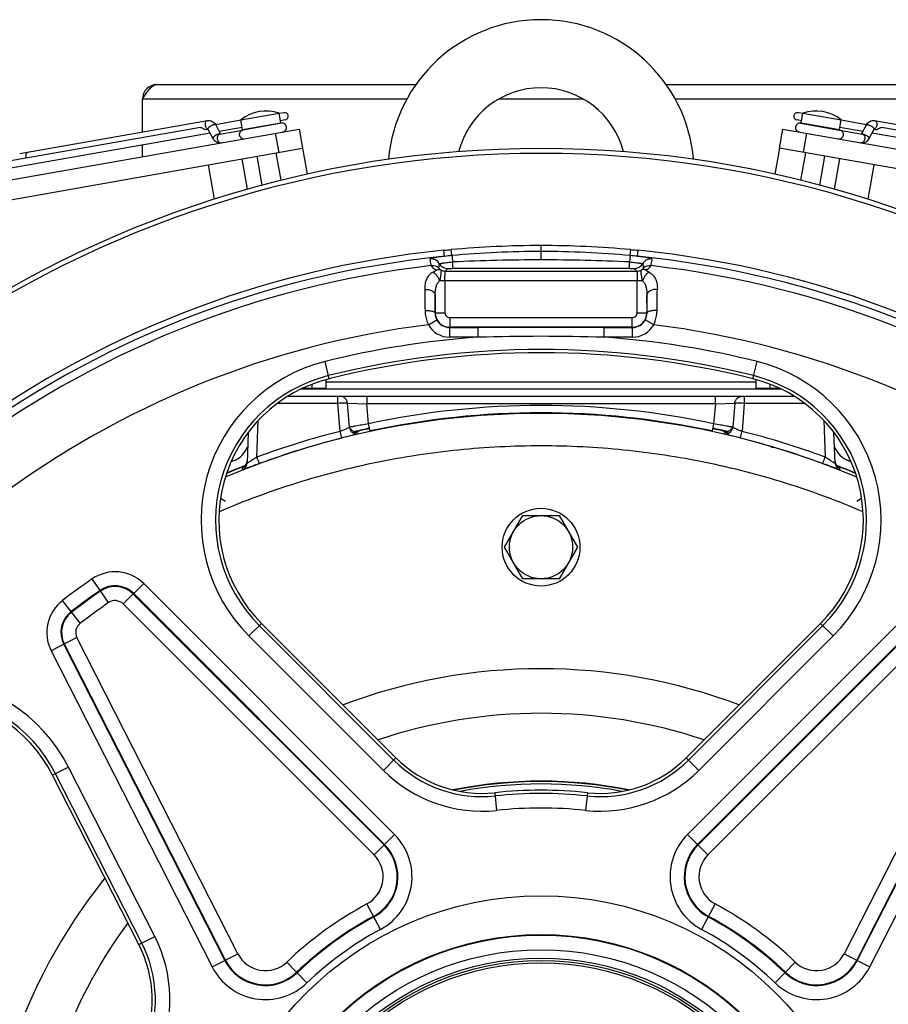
# Model space of a CAD drawing. Extents: x -1680 to 1181, y 8 to 1691.
# Tile 62 of 83: x -68 to 110, y 895 to 1097. Entities that reach past the tile are written whole.
import ezdxf

# ---------------------------------------------------------------- set-up
doc = ezdxf.new("R2010")
doc.units = 0
doc.header["$LTSCALE"] = 65.395
doc.layers.get('0').update_dxf_attribs({"linetype": 'CONTINUOUS'})
doc.layers.add('3_ALL_AXES', color=7, linetype='CONTINUOUS')

msp = doc.modelspace()

# ---------------------------------------------------------------- linework, layer by layer
at = {"color": 6, "linetype": 'CONTINUOUS'}
for p, q in [((-39.97, 1083.92), (13.3, 1083.92)), ((64.77, 1083.92), (118.03, 1083.92)), ((-42.97, 1074.16), (-42.97, 1080.92)), ((-42.97, 1069.08), (-42.97, 1071.47)), ((-21.23, 1012.34), (-21.45, 1006.04)), ((0.33, 1012.27), (0.51, 1012.31)), ((0.51, 1012.31), (0.65, 1012.34)), ((0.65, 1012.34), (0.81, 1012.37)), ((0.81, 1012.37), (0.92, 1012.4)), ((0.92, 1012.4), (1.01, 1012.41)), ((1.01, 1012.41), (1.09, 1012.43)), ((1.09, 1012.43), (1.13, 1012.44)), ((1.13, 1012.44), (1.16, 1012.44)), ((1.22, 1012.45), (1.22, 1012.45)), ((76.86, 1012.45), (76.88, 1012.45)), ((76.88, 1012.45), (76.9, 1012.44)), ((76.96, 1012.43), (77.05, 1012.41)), ((77.05, 1012.41), (77.13, 1012.4)), ((77.13, 1012.4), (77.23, 1012.38)), ((77.23, 1012.38), (77.39, 1012.35)), ((77.39, 1012.35), (77.57, 1012.31)), ((77.57, 1012.31), (77.74, 1012.27)), ((99.51, 1006.04), (99.29, 1012.34)), ((31.53, 988.76), (35.28, 995.26)), ((35.28, 995.26), (42.78, 995.26)), ((42.78, 995.26), (46.54, 988.76)), ((35.28, 982.26), (31.53, 988.76)), ((46.54, 988.76), (42.78, 982.26)), ((42.78, 982.26), (35.28, 982.26))]:
    msp.add_line(p, q, dxfattribs=at)
at = {"color": 9, "linetype": 'CONTINUOUS'}
for p, q in [((11.42, 1080.92), (-42.97, 1080.92)), ((47.77, 1080.92), (30.29, 1080.92)), ((121.03, 1080.92), (66.64, 1080.92)), ((-22.36, 1074.64), (-14.48, 1076.03)), ((92.55, 1076.03), (100.42, 1074.64)), ((-15.63, 1073.9), (-14.94, 1069.96)), ((93, 1069.96), (93.69, 1073.9)), ((19.18, 1048.58), (19.06, 1049.82)), ((20.67, 1048.74), (20.56, 1049.96)), ((39.03, 1047.85), (39.03, 1050.8)), ((57.39, 1048.74), (57.5, 1049.96)), ((58.89, 1048.58), (59.01, 1049.82)), ((20.85, 1047.43), (20.85, 1046.1)), ((57.21, 1046.1), (57.21, 1047.43)), ((19.33, 1045.55), (19.85, 1046.08)), ((19.33, 1045.55), (58.74, 1045.55)), ((57.21, 1046.1), (20.85, 1046.1)), ((58.21, 1046.08), (58.74, 1045.55)), ((59.92, 1043.56), (18.14, 1043.56)), ((19.26, 1043.56), (19.26, 1036.99)), ((58.8, 1036.99), (58.8, 1043.56)), ((17.26, 1036.99), (17.26, 1040.59)), ((60.8, 1040.59), (60.8, 1036.99)), ((17.26, 1036.99), (17.23, 1036.96)), ((17.26, 1036.99), (19.26, 1036.99)), ((58.8, 1036.99), (60.8, 1036.99)), ((60.84, 1036.96), (60.8, 1036.99)), ((15.85, 1034.52), (17.6, 1035.49)), ((20.26, 1035.99), (20.26, 1033.99)), ((20.26, 1035.99), (57.8, 1035.99)), ((57.8, 1033.99), (57.8, 1035.99)), ((62.21, 1034.52), (60.46, 1035.49)), ((20.22, 1033.95), (20.26, 1033.99)), ((20.22, 1033.95), (20.22, 1031.95)), ((20.22, 1033.95), (26.11, 1033.95)), ((57.8, 1033.99), (20.26, 1033.99)), ((26.11, 1031.95), (26.11, 1033.95)), ((51.96, 1033.95), (51.96, 1031.95)), ((51.96, 1033.95), (57.84, 1033.95)), ((57.8, 1033.99), (57.84, 1033.95)), ((57.84, 1031.95), (57.84, 1033.95)), ((26.11, 1031.95), (20.22, 1031.95)), ((57.84, 1031.95), (51.96, 1031.95)), ((-4.52, 1023.41), (-5.4, 1026.95)), ((82.59, 1023.41), (83.47, 1026.95)), ((-5.19, 1022.76), (83.26, 1022.76)), ((-2.77, 1018.34), (-2.77, 1019.76)), ((3.18, 1019.76), (3.18, 1018.26)), ((74.89, 1018.26), (74.89, 1019.76)), ((80.83, 1019.76), (80.83, 1018.34)), ((-2.77, 1018.34), (-15.21, 1018.34)), ((-2.31, 1012.59), (-2.77, 1018.34)), ((-0.39, 1013.42), (-0.8, 1018.39)), ((-0.66, 1016.73), (-0.8, 1018.39)), ((-0.8, 1018.39), (3.18, 1018.26)), ((-0.53, 1015.08), (-0.66, 1016.73)), ((3.54, 1014.13), (3.18, 1018.26)), ((74.89, 1018.26), (3.18, 1018.26)), ((74.89, 1018.26), (74.52, 1014.13)), ((74.89, 1018.26), (78.86, 1018.39)), ((78.86, 1018.39), (78.45, 1013.42)), ((78.73, 1016.73), (78.59, 1015.08)), ((78.86, 1018.39), (78.73, 1016.73)), ((80.83, 1018.34), (80.37, 1012.59)), ((93.28, 1018.34), (80.83, 1018.34)), ((-19.41, 1007.3), (-19.14, 1014.82)), ((-0.39, 1013.42), (-0.53, 1015.08)), ((78.59, 1015.08), (78.45, 1013.42)), ((97.21, 1014.82), (97.47, 1007.3)), ((-26.9, 998.87), (-25.9, 998.2)), ((103.96, 998.2), (104.97, 998.87)), ((-49.92, 977.35), (-53.3, 982.24)), ((-42.71, 981.28), (-46.91, 977.08)), ((8.89, 929.68), (-42.71, 981.28)), ((120.77, 981.28), (69.17, 929.68)), ((-44.86, 979.12), (6.74, 927.52)), ((6.84, 927.63), (-44.76, 979.23)), ((122.82, 979.23), (71.22, 927.63)), ((71.33, 927.52), (122.93, 979.12)), ((-55.77, 973.1), (-59.38, 977.82)), ((-46.91, 977.08), (4.69, 925.47)), ((73.37, 925.47), (124.98, 977.08)), ((-18.48, 973.09), (-21.05, 970.51)), ((-18.94, 972.62), (8.71, 944.97)), ((69.36, 944.97), (97.01, 972.62)), ((99.12, 970.51), (96.54, 973.09)), ((-56.45, 970.15), (-61.74, 967.45)), ((-23.32, 905.13), (-56.45, 970.15)), ((-21.05, 970.51), (6.6, 942.86)), ((71.46, 942.86), (99.12, 970.51)), ((134.51, 970.15), (101.38, 905.13)), ((-59.16, 968.77), (-26.03, 903.74)), ((-25.9, 903.81), (-59.03, 968.83)), ((137.09, 968.83), (103.96, 903.81)), ((104.09, 903.74), (137.22, 968.77)), ((-61.74, 967.45), (-28.61, 902.43)), ((106.68, 902.43), (139.81, 967.45)), ((6.6, 942.86), (9.18, 945.43)), ((68.89, 945.43), (71.46, 942.86)), ((-58.19, 943.53), (-61.44, 941.87)), ((-43.1, 907.33), (-60.85, 942.17)), ((-40.44, 908.68), (-58.19, 943.53)), ((29.5, 938.25), (29.89, 934.63)), ((48.56, 938.25), (48.18, 934.63)), ((4.69, 925.47), (8.89, 929.68)), ((69.17, 929.68), (73.37, 925.47)), ((6.02, 910.14), (3.2, 915.38)), ((74.86, 915.38), (72.04, 910.14)), ((-43.69, 907.03), (-40.44, 908.68)), ((-28.61, 902.43), (-23.32, 905.13)), ((-9.15, 899.12), (-13.26, 903.42)), ((91.32, 903.42), (87.21, 899.12)), ((101.38, 905.13), (106.68, 902.43))]:
    msp.add_line(p, q, dxfattribs=at)
at = {"color": 7, "linetype": 'CONTINUOUS'}
for p, q in [((-14.48, 1076.03), (-14.84, 1078.05)), ((92.55, 1076.03), (92.9, 1078.05)), ((-68.21, 1069.71), (-29.58, 1076.52)), ((-27.9, 1075.6), (-26.89, 1073.74)), ((-22.36, 1074.64), (-22.72, 1076.66)), ((-14.37, 1075.95), (-22.3, 1074.55)), ((92.43, 1075.95), (100.44, 1074.54)), ((100.42, 1074.64), (100.78, 1076.66)), ((104.96, 1073.74), (105.96, 1075.6)), ((107.64, 1076.52), (189.81, 1062.03)), ((-128.88, 1053.93), (-10.71, 1074.77)), ((-29.79, 1074.65), (-29.48, 1074.71)), ((-29.48, 1074.75), (-28.46, 1072.85)), ((-27.09, 1073.71), (-22.32, 1074.55)), ((-10.71, 1074.77), (-10.01, 1070.83)), ((88.07, 1070.83), (88.77, 1074.77)), ((88.77, 1074.77), (206.95, 1053.93)), ((100.51, 1074.53), (105.16, 1073.71)), ((106.52, 1072.85), (107.55, 1074.75)), ((107.54, 1074.71), (107.86, 1074.65)), ((-128.19, 1049.99), (-10.01, 1070.83)), ((-14.43, 1064.22), (-15.43, 1069.88)), ((206.25, 1049.99), (88.07, 1070.83)), ((92.49, 1064.22), (93.49, 1069.88)), ((-29.46, 1067.4), (-28.21, 1060.31)), ((-21.34, 1062.38), (-22.44, 1068.64)), ((-18.31, 1063.21), (-19.37, 1069.18)), ((96.38, 1063.21), (97.43, 1069.18)), ((99.4, 1062.38), (100.51, 1068.64)), ((107.52, 1067.4), (106.27, 1060.31)), ((-9.99, 1021.46), (-5.19, 1021.46)), ((-5.97, 1021.26), (-5.97, 1021.46)), ((83.26, 1021.46), (88.06, 1021.46)), ((84.03, 1021.26), (84.03, 1021.46)), ((91.19, 1019.76), (-13.13, 1019.76)), ((86.53, 1009.26), (86.3, 1009.49)), ((87.08, 1009.26), (86.53, 1009.26)), ((-18.48, 973.09), (9.18, 945.43)), ((68.89, 945.43), (96.54, 973.09)), ((-43.69, 907.03), (-61.44, 941.87))]:
    msp.add_line(p, q, dxfattribs=at)
at = {"color": 3, "linetype": 'CONTINUOUS'}
msp.add_line((88.48, 1021.26), (-10.41, 1021.26), dxfattribs=at)
at = {"color": 2, "linetype": 'CONTINUOUS'}
for p, q in [((3.85, 1012.67), (3.54, 1014.13)), ((74.52, 1014.13), (74.21, 1012.67)), ((-22.4, 1004.7), (-22.38, 1005.12)), ((100.45, 1005.12), (100.46, 1004.7))]:
    msp.add_line(p, q, dxfattribs=at)
at = {"color": 6, "linetype": 'CONTINUOUS'}
for points in [[(1.16, 1012.44), (1.19, 1012.45), (1.2, 1012.45), (1.21, 1012.45), (1.22, 1012.45)], [(1.22, 1012.45), (1.23, 1012.45), (1.22, 1012.45), (1.22, 1012.45), (1.21, 1012.45), (1.2, 1012.45), (1.19, 1012.45), (1.17, 1012.45), (1.17, 1012.45)], [(76.89, 1012.45), (76.88, 1012.45), (76.87, 1012.45), (76.85, 1012.45), (76.85, 1012.45), (76.84, 1012.45), (76.84, 1012.45)], [(76.84, 1012.45), (76.84, 1012.45), (76.84, 1012.45), (76.85, 1012.45), (76.86, 1012.45)], [(76.9, 1012.44), (76.94, 1012.44), (76.96, 1012.43)], [(-21.47, 1006.18), (-21.49, 1006.12), (-21.5, 1006.06), (-21.52, 1006), (-21.55, 1005.94), (-21.57, 1005.89), (-21.6, 1005.83), (-21.62, 1005.78), (-21.65, 1005.73), (-21.68, 1005.69), (-21.72, 1005.64), (-21.75, 1005.6), (-21.78, 1005.56), (-21.82, 1005.52), (-21.85, 1005.48), (-21.89, 1005.44), (-21.92, 1005.41), (-21.96, 1005.38), (-21.99, 1005.35), (-22.03, 1005.32), (-22.06, 1005.3), (-22.08, 1005.28), (-22.11, 1005.27), (-22.13, 1005.25), (-22.15, 1005.24), (-22.17, 1005.23), (-22.18, 1005.22), (-22.2, 1005.21), (-22.2, 1005.21), (-22.21, 1005.21), (-22.21, 1005.21)], [(-21.43, 1006.47), (-21.43, 1006.43), (-21.44, 1006.37), (-21.45, 1006.3), (-21.46, 1006.24), (-21.47, 1006.18)], [(99.54, 1006.14), (99.53, 1006.19), (99.52, 1006.25), (99.51, 1006.32), (99.5, 1006.38), (99.5, 1006.44), (99.5, 1006.47)], [(100.27, 1005.21), (100.27, 1005.21), (100.27, 1005.21), (100.27, 1005.21), (100.26, 1005.21), (100.25, 1005.22), (100.24, 1005.22), (100.23, 1005.23), (100.21, 1005.24), (100.19, 1005.25), (100.17, 1005.27), (100.15, 1005.28), (100.12, 1005.3), (100.09, 1005.33), (100.05, 1005.35), (100.02, 1005.38), (99.98, 1005.41), (99.95, 1005.44), (99.92, 1005.48), (99.88, 1005.51), (99.85, 1005.55), (99.82, 1005.59), (99.78, 1005.63), (99.75, 1005.68), (99.73, 1005.72), (99.7, 1005.77), (99.67, 1005.82), (99.65, 1005.86), (99.62, 1005.92), (99.6, 1005.97), (99.58, 1006.02), (99.56, 1006.08), (99.54, 1006.14)]]:
    msp.add_lwpolyline(points, dxfattribs=at)
at = {"color": 2, "linetype": 'CONTINUOUS'}
msp.add_circle((39.03, 988.76), 8, dxfattribs=at)
at = {"color": 6, "linetype": 'CONTINUOUS'}
msp.add_circle((39.03, 988.76), 6.5, dxfattribs=at)
at = {"color": 9, "linetype": 'CONTINUOUS'}
for radius in [68.3, 60.32, 60.2, 57.2, 55.5]:
    msp.add_circle((39.03, 848.76), radius, dxfattribs=at)
at = {"color": 7, "linetype": 'CONTINUOUS'}
for radius in [55, 54.5]:
    msp.add_circle((39.03, 848.76), radius, dxfattribs=at)
at = {"color": 6, "linetype": 'CONTINUOUS'}
for centre, radius, start, end in [((39.03, 1065.76), 31.5, 5.0207, 174.9793), ((-39.97, 1080.92), 3, 90, 180), ((39.03, 1065.76), 17.5, 14.362, 165.6408), ((39.03, 848.76), 115, 69.2615, 110.7385), ((39.03, 847.79), 92.26, 79.6061, 100.3939), ((39.03, 848.76), 115, 141.2605, 182.7384)]:
    msp.add_arc(centre, radius, start, end, dxfattribs=at)
at = {"color": 7, "linetype": 'CONTINUOUS'}
for centre, radius, start, end in [((-14.68, 1076), 0.2, 339.9999, 10), ((-14.21, 1075.07), 0.9, 280, 100), ((92.27, 1075.07), 0.9, 80, 260), ((92.74, 1076), 0.2, 170, 200.0001), ((-22.15, 1073.67), 0.9, 100, 271.0042), ((-22.16, 1074.68), 0.2, 190, 220.3467), ((100.35, 1073.64), 0.9, 260, 80), ((100.23, 1074.68), 0.2, 319.9999, 350), ((39.03, 848.76), 222, 19.7467, 160.2533), ((39.03, 848.76), 221, 19.8395, 160.1605), ((39.03, 848.76), 202.06, 95.6738, 158.2103), ((39.05, 846.22), 204.58, 90.0049, 95.1849), ((39.01, 846.23), 204.57, 84.8148, 89.995), ((39.03, 848.76), 202.06, 21.7897, 84.3262), ((39.03, 848.76), 180, 75.9976, 104.0024), ((2.74, 994.3), 30, 104.0024, 225), ((75.33, 994.3), 30, 315, 75.9976), ((-88.17, 928.25), 30, 27, 147.9976), ((26.86, 963.11), 25, 225, 276.0779), ((51.21, 963.11), 25, 263.9221, 315), ((39.03, 848.76), 90, 83.9221, 96.0779), ((-65.96, 895.68), 25, 335.9221, 27)]:
    msp.add_arc(centre, radius, start, end, dxfattribs=at)
at = {"color": 9, "linetype": 'CONTINUOUS'}
for centre, radius, start, end in [((-29.41, 1074.79), 0.0825, 198.9181, 208.2407), ((-65.72, 1069.23), 1.25, 189.9707, 201.4989), ((39, 851.03), 198.56, 89.9894, 95.2946), ((39.07, 851.03), 198.55, 84.7053, 90.0107), ((39.03, 848.76), 200.81, 95.6738, 158.0687), ((16.41, 1046.05), 2, 30.5975, 96.5594), ((19.85, 1048.08), 2, 210.5134, 269.9794), ((27.07, 979.24), 69.79, 95.2627, 96.4957), ((38.94, 659.79), 388.06, 89.9862, 92.6713), ((39.05, 656.73), 391.12, 87.3392, 90.0033), ((50.54, 974.86), 74.2, 83.5409, 84.7006), ((58.21, 1048.08), 2, 270.0206, 329.478), ((39.03, 848.76), 200.81, 21.9313, 84.3262), ((61.66, 1046.05), 2, 83.4501, 149.4044), ((39.03, 848.76), 199.19, 96.5099, 157.8808), ((16.68, 1044.67), 2, 47.3946, 96.5607), ((61.39, 1044.67), 2, 83.4485, 132.6086), ((39.03, 848.76), 199.19, 22.1192, 83.4905), ((524.3, 1046.26), 509.21, 180.5025, 180.9913), ((-498.73, 1046.94), 561.71, 359.0316, 359.4747), ((455.5, 1035.07), 438.27, 179.2795, 179.7541), ((-336.49, 1035.42), 397.33, 0.2215, 0.7449), ((20.19, 1036.93), 2.96, 179.5077, 209.0363), ((20.26, 1036.99), 3, 180.0128, 269.9872), ((20.26, 1036.99), 1, 179.9948, 270.0052), ((57.8, 1036.99), 3, 270.0128, 359.9872), ((57.8, 1036.99), 1, 269.9948, 0.0052), ((57.87, 1036.93), 2.96, 330.964, 0.4922), ((20.22, 1036.95), 3, 209.0728, 270.0192), ((57.84, 1036.95), 3, 269.9808, 330.9272), ((39.03, 848.76), 187.2, 97.1123, 156.4165), ((20.22, 1036.95), 5, 209.0776, 270.0032), ((57.84, 1036.95), 5, 269.9968, 330.9224), ((39.03, 848.76), 187.2, 23.5834, 82.8877), ((39.03, 848.76), 183.65, 94.036, 104.0024), ((39.03, 572.53), 459.6, 88.3884, 91.6116), ((39.03, 848.76), 183.65, 75.9976, 85.964), ((39.03, 848.76), 180.66, 75.9976, 104.0024), ((2.74, 994.3), 33.65, 104.0024, 225), ((75.33, 994.3), 33.65, 315, 75.9976), ((2.74, 994.3), 30.66, 104.0024, 225), ((75.33, 994.3), 30.66, 315, 75.9976), ((39.03, 848.76), 169.14, 77.8869, 102.1131), ((39.03, 848.85), 167.43, 67.1715, 112.8285), ((39.37, 849.46), 167.6, 102.2752, 103.3704), ((39.03, 848.76), 168.13, 102.1131, 103.1456), ((39.03, 848.76), 168.13, 76.8539, 77.8869), ((38.7, 849.47), 167.6, 76.6302, 77.7248), ((39.07, 848.72), 169.01, 104.1699, 110.2406), ((39, 848.72), 169.01, 69.7594, 75.8301), ((39.03, 848.76), 168.13, 111.2423, 112.6355), ((39.03, 848.76), 168.17, 111.2062, 112.6202), ((-22.95, 1006.09), 1.5, 291.49, 357.9976), ((-22.93, 1006.52), 1.5, 291.4516, 345.3006), ((-22.94, 1006.52), 1.5, 345.3397, 357.9823), ((101, 1006.52), 1.5, 182.0177, 194.6465), ((101.01, 1006.09), 1.5, 182.0024, 248.5103), ((100.99, 1006.52), 1.5, 194.6687, 229.6188), ((39.03, 848.76), 168.17, 67.3798, 68.7938), ((39.03, 848.76), 168.13, 67.3645, 68.7577), ((100.99, 1006.51), 1.49, 229.592, 236.2548), ((101, 1006.53), 1.51, 236.2527, 244.4096), ((100.99, 1006.51), 1.49, 244.4063, 248.5549), ((-48.58, 975.41), 8.3, 45, 124.6744), ((39.03, 848.76), 162.3, 124.6744, 127.3256), ((-48.58, 975.41), 5.4, 45, 124.6744), ((-48.58, 975.41), 5.26, 45, 124.6744), ((39.03, 848.76), 159.4, 124.6744, 127.3256), ((39.03, 848.76), 159.26, 124.6744, 127.3256), ((-54.34, 971.22), 8.3, 127.3256, 207), ((39.03, 848.76), 156.36, 124.6744, 127.3256), ((-48.58, 975.41), 2.36, 45, 124.6744), ((-54.34, 971.22), 5.4, 127.3256, 207), ((-54.34, 971.22), 5.26, 127.3256, 207), ((-54.34, 971.22), 2.36, 127.3256, 207), ((-88.17, 928.25), 33.65, 27, 147.9976), ((-88.17, 928.25), 30.66, 27, 147.9976), ((39.03, 849.23), 105.37, 71.4414, 108.5586), ((26.86, 963.11), 25.66, 225, 276.0779), ((51.21, 963.11), 25.66, 263.9221, 315), ((26.86, 963.11), 28.65, 225, 276.0779), ((51.21, 963.11), 28.65, 263.9221, 315), ((39.03, 849.76), 90.88, 78.549, 101.451), ((39.03, 849.57), 90.99, 78.6474, 101.3525), ((39.03, 848.76), 89.34, 83.9221, 96.0779), ((39.03, 848.76), 86.35, 83.9221, 96.0779), ((0.19, 920.98), 12.3, 298.2711, 45), ((77.87, 920.98), 12.3, 135, 241.7289), ((0.19, 920.98), 9.4, 298.2711, 45), ((77.87, 920.98), 9.4, 135, 241.7289), ((0.19, 920.98), 9.26, 298.2711, 45), ((77.87, 920.98), 9.26, 135, 241.7289), ((0.19, 920.98), 6.36, 298.2711, 45), ((77.87, 920.98), 6.36, 135, 241.7289), ((39.03, 848.76), 75.64, 118.2711, 133.7289), ((39.03, 848.76), 75.64, 46.2711, 61.7289), ((39.04, 849.22), 105.38, 143.7748, 178.5361), ((39.03, 848.76), 72.74, 118.2711, 133.7289), ((39.03, 848.76), 72.6, 118.2711, 133.7289), ((39.03, 848.76), 72.6, 46.2711, 61.7289), ((39.03, 848.76), 72.74, 46.2711, 61.7289), ((39.03, 848.76), 69.7, 118.2711, 133.7289), ((39.03, 848.76), 69.7, 46.2711, 61.7289), ((-65.96, 895.68), 25.66, 335.9221, 27), ((-65.96, 895.68), 28.65, 335.9221, 27), ((-17.65, 908.01), 9.4, 207, 313.7289), ((-17.65, 908.01), 9.26, 207, 313.7289), ((-17.65, 908.01), 6.36, 207, 313.7289), ((95.71, 908.01), 9.4, 226.2711, 333), ((95.71, 908.01), 9.26, 226.2711, 333), ((95.71, 908.01), 6.36, 226.2711, 333), ((-17.65, 908.01), 12.3, 207, 313.7289), ((95.71, 908.01), 12.3, 226.2711, 333)]:
    msp.add_arc(centre, radius, start, end, dxfattribs=at)
at = {"color": 2, "linetype": 'CONTINUOUS'}
for centre, radius, start, end in [((39.03, 848.76), 167.64, 77.8869, 102.1131), ((1.07, 1013.94), 1.49, 199.8143, 203.5013), ((76.99, 1013.94), 1.5, 337.3558, 340.1834), ((39.07, 848.8), 167.51, 104.17, 110.2407), ((3.93, 997.7), 15, 100.7789, 101.1271), ((3.08, 1002.19), 10.43, 100.4257, 100.7723), ((1.06, 1013.92), 1.48, 274.1452, 283.0386), ((2.45, 1005.61), 6.96, 99.7392, 100.4333), ((77, 1013.93), 1.49, 256.988, 265.8256), ((75.74, 1006.33), 6.22, 79.5264, 80.3028), ((74.99, 1002.2), 10.42, 79.2246, 79.5722), ((74.27, 998.42), 14.26, 78.8593, 79.2283), ((39, 848.8), 167.51, 69.7593, 75.83), ((-17.69, 995.09), 11.08, 113.3647, 113.886)]:
    msp.add_arc(centre, radius, start, end, dxfattribs=at)
at = {"color": 3, "linetype": 'CONTINUOUS'}
for centre, radius, start, end in [((-25.97, 1011.24), 5, 291.8037, 338.0921), ((104.03, 1011.24), 5, 201.9079, 248.1963), ((39.03, 848.76), 170, 111.8037, 112.0316), ((39.03, 848.76), 170, 67.9684, 68.1963)]:
    msp.add_arc(centre, radius, start, end, dxfattribs=at)
at = {"color": 6, "linetype": 'CONTINUOUS'}
for points, knots in [([(-42.97, 1080.92), (-42.72, 1081.3), (-42.26, 1082.03), (-41.64, 1082.88), (-41.12, 1083.41), (-40.74, 1083.69), (-40.36, 1083.87), (-40.09, 1083.92), (-39.97, 1083.92)], [0, 0, 0, 0, 0.312601, 0.592695, 0.71328, 0.819587, 0.913511, 1, 1, 1, 1]), ([(105.27, 996.04), (100.06, 998.28), (89.4, 1002.21), (72.9, 1006.46), (56.05, 1009.02), (39.03, 1009.88), (22.01, 1009.02), (5.17, 1006.46), (-11.33, 1002.21), (-21.99, 998.28), (-27.21, 996.04)], [0, 0, 0, 0, 0.124999, 0.249999, 0.374999, 0.5, 0.625, 0.750001, 0.875001, 1, 1, 1, 1])]:
    msp.add_open_spline(points, degree=3, knots=knots, dxfattribs=at)
at = {"color": 9, "linetype": 'CONTINUOUS'}
for points, knots in [([(-29.58, 1076.52), (-29.66, 1076.5), (-29.83, 1076.42), (-30, 1076.18), (-30.08, 1075.86), (-30.07, 1075.64), (-30.05, 1075.52)], [0, 0, 0, 0, 0.209467, 0.444667, 0.711993, 1, 1, 1, 1]), ([(-30.05, 1075.52), (-30.04, 1075.45), (-29.97, 1075.2), (-29.82, 1074.96), (-29.66, 1074.85)], [0, 0, 0, 0, 0.268887, 1, 1, 1, 1]), ([(-27.9, 1075.6), (-27.91, 1075.63), (-27.98, 1075.67), (-28.11, 1075.67), (-28.29, 1075.64), (-28.5, 1075.57), (-28.72, 1075.47), (-29, 1075.31), (-29.2, 1075.17), (-29.32, 1075.07)], [0, 0, 0, 0, 0.053559, 0.13474, 0.248005, 0.38789, 0.544826, 0.707208, 1, 1, 1, 1]), ([(105.96, 1075.6), (105.98, 1075.63), (106.04, 1075.67), (106.18, 1075.67), (106.35, 1075.64), (106.56, 1075.57), (106.78, 1075.47), (107.07, 1075.31), (107.27, 1075.17), (107.38, 1075.07)], [0, 0, 0, 0, 0.053559, 0.13474, 0.248005, 0.38789, 0.544826, 0.707208, 1, 1, 1, 1]), ([(108.11, 1075.52), (108.08, 1075.35), (107.96, 1075.04), (107.7, 1074.81), (107.56, 1074.76)], [0, 0, 0, 0, 0.541068, 1, 1, 1, 1]), ([(107.64, 1076.52), (107.72, 1076.5), (107.89, 1076.42), (108.06, 1076.18), (108.14, 1075.86), (108.13, 1075.64), (108.11, 1075.52)], [0, 0, 0, 0, 0.209467, 0.444667, 0.711993, 1, 1, 1, 1]), ([(-29.66, 1074.85), (-29.65, 1074.84), (-29.6, 1074.81), (-29.54, 1074.78), (-29.49, 1074.76)], [0, 0, 0, 0, 0.259258, 1, 1, 1, 1]), ([(-29.32, 1075.07), (-29.37, 1075.01), (-29.45, 1074.93), (-29.5, 1074.8), (-29.49, 1074.76)], [0, 0, 0, 0, 0.629019, 1, 1, 1, 1]), ([(-26.93, 1073.75), (-26.97, 1073.76), (-27.06, 1073.77), (-27.27, 1073.74), (-27.59, 1073.63), (-27.96, 1073.43), (-28.19, 1073.26), (-28.29, 1073.17)], [0, 0, 0, 0, 0.071403, 0.169528, 0.430903, 0.730743, 1, 1, 1, 1]), ([(-27.09, 1073.71), (-27.17, 1073.69), (-27.34, 1073.61), (-27.51, 1073.37), (-27.59, 1073.05), (-27.58, 1072.83), (-27.56, 1072.71)], [0, 0, 0, 0, 0.209467, 0.444667, 0.711993, 1, 1, 1, 1]), ([(104.97, 1073.74), (105, 1073.76), (105.09, 1073.77), (105.3, 1073.75), (105.63, 1073.64), (106.01, 1073.44), (106.25, 1073.26), (106.36, 1073.17)], [0, 0, 0, 0, 0.065261, 0.158631, 0.418124, 0.723857, 1, 1, 1, 1]), ([(105.16, 1073.71), (105.24, 1073.69), (105.41, 1073.61), (105.58, 1073.37), (105.66, 1073.05), (105.65, 1072.83), (105.63, 1072.71)], [0, 0, 0, 0, 0.209467, 0.444667, 0.711993, 1, 1, 1, 1]), ([(107.38, 1075.07), (107.41, 1075.04), (107.47, 1074.98), (107.54, 1074.88), (107.57, 1074.79), (107.55, 1074.75)], [0, 0, 0, 0, 0.35503, 0.639281, 1, 1, 1, 1]), ([(-28.29, 1073.17), (-28.32, 1073.14), (-28.38, 1073.08), (-28.45, 1072.98), (-28.48, 1072.89), (-28.46, 1072.85)], [0, 0, 0, 0, 0.35503, 0.639281, 1, 1, 1, 1]), ([(-27.56, 1072.71), (-27.54, 1072.6), (-27.47, 1072.38), (-27.29, 1072.11), (-27.05, 1071.94), (-26.86, 1071.92), (-26.78, 1071.94)], [0, 0, 0, 0, 0.288007, 0.555333, 0.790533, 1, 1, 1, 1]), ([(105.63, 1072.71), (105.61, 1072.6), (105.54, 1072.38), (105.35, 1072.11), (105.11, 1071.94), (104.93, 1071.92), (104.84, 1071.94)], [0, 0, 0, 0, 0.288007, 0.555333, 0.790533, 1, 1, 1, 1]), ([(106.36, 1073.17), (106.39, 1073.14), (106.44, 1073.08), (106.51, 1072.98), (106.54, 1072.89), (106.52, 1072.85)], [0, 0, 0, 0, 0.35503, 0.639281, 1, 1, 1, 1]), ([(-66.48, 1070.01), (-66.57, 1070), (-66.74, 1069.91), (-66.9, 1069.67), (-66.98, 1069.36), (-66.97, 1069.13), (-66.95, 1069.01)], [0, 0, 0, 0, 0.209467, 0.444667, 0.711993, 1, 1, 1, 1]), ([(19.18, 1048.58), (18.97, 1048.56), (18.56, 1048.51), (17.98, 1048.43), (17.46, 1048.35), (17.03, 1048.27), (16.68, 1048.2), (16.44, 1048.15), (16.3, 1048.11), (16.24, 1048.08), (16.2, 1048.06), (16.18, 1048.04), (16.18, 1048.03)], [0, 0, 0, 0, 0.209336, 0.401815, 0.573092, 0.719238, 0.836964, 0.923625, 0.954748, 0.977606, 0.992336, 1, 1, 1, 1]), ([(16.18, 1048.03), (16.19, 1047.92), (16.23, 1047.45), (16.33, 1046.99), (16.45, 1046.66)], [0, 0, 0, 0, 0.248838, 1, 1, 1, 1]), ([(18.03, 1046.14), (18.03, 1046.22), (18.04, 1046.53), (18.08, 1046.84), (18.13, 1047.06)], [0, 0, 0, 0, 0.245847, 1, 1, 1, 1]), ([(18.13, 1047.06), (18.13, 1047.07), (18.15, 1047.08), (18.19, 1047.1), (18.26, 1047.12), (18.35, 1047.13), (18.46, 1047.16), (18.66, 1047.19), (18.95, 1047.23), (19.36, 1047.28), (19.82, 1047.33), (20.33, 1047.38), (20.67, 1047.41), (20.85, 1047.43)], [0, 0, 0, 0, 0.006972, 0.022413, 0.046868, 0.080285, 0.122462, 0.172953, 0.296811, 0.447413, 0.619096, 0.805664, 1, 1, 1, 1]), ([(20.67, 1048.74), (20.68, 1048.73), (20.69, 1048.68), (20.71, 1048.6), (20.72, 1048.48), (20.76, 1048.25), (20.8, 1047.89), (20.84, 1047.59), (20.85, 1047.43)], [0, 0, 0, 0, 0.032899, 0.09569, 0.18922, 0.311551, 0.627668, 1, 1, 1, 1]), ([(57.39, 1048.74), (57.38, 1048.72), (57.37, 1048.68), (57.36, 1048.6), (57.34, 1048.47), (57.3, 1048.24), (57.26, 1047.89), (57.23, 1047.59), (57.21, 1047.43)], [0, 0, 0, 0, 0.033949, 0.098618, 0.194266, 0.318276, 0.634153, 1, 1, 1, 1]), ([(57.21, 1047.43), (57.39, 1047.41), (57.74, 1047.38), (58.24, 1047.33), (58.71, 1047.28), (59.11, 1047.23), (59.41, 1047.19), (59.6, 1047.16), (59.72, 1047.13), (59.81, 1047.12), (59.87, 1047.1), (59.91, 1047.08), (59.93, 1047.07), (59.93, 1047.06)], [0, 0, 0, 0, 0.194336, 0.380895, 0.552576, 0.70318, 0.82704, 0.877531, 0.91971, 0.953128, 0.977585, 0.993028, 1, 1, 1, 1]), ([(61.88, 1048.03), (61.88, 1048.04), (61.87, 1048.06), (61.8, 1048.09), (61.64, 1048.14), (61.39, 1048.2), (61.04, 1048.27), (60.6, 1048.35), (60.08, 1048.43), (59.5, 1048.51), (59.1, 1048.56), (58.89, 1048.58)], [0, 0, 0, 0, 0.0076, 0.022204, 0.076169, 0.162854, 0.280607, 0.426788, 0.598099, 0.790623, 1, 1, 1, 1]), ([(59.93, 1047.06), (59.95, 1046.99), (60.01, 1046.68), (60.04, 1046.38), (60.03, 1046.15)], [0, 0, 0, 0, 0.254839, 1, 1, 1, 1]), ([(61.61, 1046.66), (61.65, 1046.77), (61.79, 1047.22), (61.87, 1047.69), (61.88, 1048.03)], [0, 0, 0, 0, 0.253308, 1, 1, 1, 1]), ([(16.82, 1045.31), (16.51, 1045.14), (15.95, 1044.73), (15.39, 1043.85), (15.14, 1042.85), (15.11, 1042.16), (15.11, 1041.79)], [0, 0, 0, 0, 0.259106, 0.495732, 0.737806, 1, 1, 1, 1]), ([(16.45, 1046.66), (16.45, 1046.65), (16.47, 1046.61), (16.52, 1046.55), (16.58, 1046.47), (16.72, 1046.31), (16.98, 1046.06), (17.22, 1045.88), (17.37, 1045.78)], [0, 0, 0, 0, 0.034224, 0.092346, 0.1751, 0.283376, 0.581097, 1, 1, 1, 1]), ([(17.37, 1045.78), (17.4, 1045.77), (17.43, 1045.75), (17.43, 1045.7), (17.42, 1045.66), (17.39, 1045.63), (17.33, 1045.59), (17.25, 1045.54), (17.15, 1045.48), (17, 1045.41), (16.89, 1045.35), (16.82, 1045.31)], [0, 0, 0, 0, 0.088569, 0.125903, 0.168401, 0.220326, 0.280081, 0.413597, 0.556514, 0.703361, 1, 1, 1, 1]), ([(16.82, 1045.31), (16.97, 1045.24), (17.26, 1045.03), (17.75, 1044.46), (18.02, 1043.93), (18.14, 1043.56)], [0, 0, 0, 0, 0.217749, 0.476542, 1, 1, 1, 1]), ([(17.37, 1045.78), (17.55, 1045.85), (17.92, 1045.91), (18.29, 1045.83), (18.45, 1045.76)], [0, 0, 0, 0, 0.503463, 1, 1, 1, 1]), ([(18.45, 1045.76), (18.38, 1045.8), (18.26, 1045.88), (18.13, 1046), (18.06, 1046.08), (18.03, 1046.13), (18.03, 1046.15)], [0, 0, 0, 0, 0.442142, 0.732179, 0.91124, 1, 1, 1, 1]), ([(18.45, 1045.76), (18.46, 1045.75), (18.46, 1045.73), (18.47, 1045.69), (18.47, 1045.63), (18.46, 1045.51), (18.45, 1045.32), (18.43, 1045.05), (18.39, 1044.72), (18.33, 1044.35), (18.26, 1043.96), (18.18, 1043.69), (18.14, 1043.56)], [0, 0, 0, 0, 0.009891, 0.028009, 0.054769, 0.090022, 0.185038, 0.309894, 0.459682, 0.628732, 0.810789, 1, 1, 1, 1]), ([(18.45, 1045.76), (18.52, 1045.72), (18.8, 1045.61), (19.1, 1045.55), (19.33, 1045.55)], [0, 0, 0, 0, 0.251449, 1, 1, 1, 1]), ([(19.26, 1043.56), (19.26, 1043.68), (19.26, 1043.94), (19.26, 1044.3), (19.27, 1044.64), (19.28, 1044.94), (19.29, 1045.16), (19.29, 1045.3), (19.3, 1045.39), (19.31, 1045.45), (19.31, 1045.51), (19.32, 1045.54), (19.32, 1045.55), (19.33, 1045.55)], [0, 0, 0, 0, 0.192585, 0.378018, 0.549188, 0.699794, 0.824068, 0.874919, 0.917562, 0.951545, 0.976648, 0.992748, 1, 1, 1, 1]), ([(19.85, 1046.08), (19.85, 1046.08), (19.86, 1046.08), (19.88, 1046.08), (19.9, 1046.09), (19.95, 1046.09), (20.04, 1046.09), (20.16, 1046.09), (20.31, 1046.09), (20.54, 1046.1), (20.73, 1046.1), (20.85, 1046.1)], [0, 0, 0, 0, 0.006609, 0.022433, 0.047432, 0.081378, 0.174808, 0.299236, 0.449996, 0.621425, 1, 1, 1, 1]), ([(57.21, 1046.1), (57.34, 1046.1), (57.52, 1046.1), (57.75, 1046.09), (57.9, 1046.09), (58.03, 1046.09), (58.11, 1046.09), (58.16, 1046.09), (58.19, 1046.08), (58.2, 1046.08), (58.21, 1046.08), (58.21, 1046.08)], [0, 0, 0, 0, 0.378571, 0.549997, 0.700755, 0.825183, 0.918615, 0.952562, 0.977564, 0.993391, 1, 1, 1, 1]), ([(58.74, 1045.55), (58.81, 1045.55), (59.11, 1045.57), (59.41, 1045.66), (59.61, 1045.76)], [0, 0, 0, 0, 0.24851, 1, 1, 1, 1]), ([(58.74, 1045.55), (58.74, 1045.55), (58.74, 1045.54), (58.75, 1045.51), (58.76, 1045.45), (58.76, 1045.39), (58.77, 1045.3), (58.78, 1045.16), (58.79, 1044.94), (58.79, 1044.64), (58.8, 1044.3), (58.8, 1043.94), (58.8, 1043.68), (58.8, 1043.56)], [0, 0, 0, 0, 0.007254, 0.023354, 0.048457, 0.08244, 0.125083, 0.175934, 0.300206, 0.450809, 0.621979, 0.807414, 1, 1, 1, 1]), ([(59.92, 1043.56), (59.88, 1043.69), (59.81, 1043.96), (59.73, 1044.35), (59.68, 1044.72), (59.64, 1045.05), (59.61, 1045.32), (59.6, 1045.51), (59.6, 1045.63), (59.6, 1045.69), (59.6, 1045.73), (59.61, 1045.75), (59.61, 1045.76)], [0, 0, 0, 0, 0.189237, 0.371271, 0.540362, 0.690141, 0.815005, 0.909992, 0.945266, 0.972006, 0.99016, 1, 1, 1, 1]), ([(60.03, 1046.15), (60.03, 1046.13), (60, 1046.08), (59.93, 1045.99), (59.8, 1045.88), (59.68, 1045.8), (59.61, 1045.76)], [0, 0, 0, 0, 0.092221, 0.27865, 0.573279, 1, 1, 1, 1]), ([(60.69, 1045.78), (60.51, 1045.85), (60.14, 1045.91), (59.77, 1045.83), (59.61, 1045.76)], [0, 0, 0, 0, 0.519271, 1, 1, 1, 1]), ([(61.24, 1045.31), (61.1, 1045.24), (60.82, 1045.04), (60.32, 1044.48), (60.05, 1043.94), (59.92, 1043.56)], [0, 0, 0, 0, 0.206481, 0.459419, 1, 1, 1, 1]), ([(61.24, 1045.31), (61.17, 1045.35), (61.06, 1045.41), (60.91, 1045.48), (60.81, 1045.54), (60.73, 1045.59), (60.68, 1045.63), (60.65, 1045.66), (60.63, 1045.7), (60.64, 1045.75), (60.67, 1045.77), (60.69, 1045.78)], [0, 0, 0, 0, 0.296638, 0.443481, 0.586398, 0.719912, 0.779671, 0.831587, 0.874089, 0.911423, 1, 1, 1, 1]), ([(60.69, 1045.78), (60.84, 1045.88), (61.09, 1046.06), (61.34, 1046.31), (61.48, 1046.47), (61.55, 1046.55), (61.59, 1046.61), (61.61, 1046.65), (61.61, 1046.66)], [0, 0, 0, 0, 0.4189, 0.71663, 0.824888, 0.90766, 0.965767, 1, 1, 1, 1]), ([(61.24, 1045.31), (61.56, 1045.14), (62.12, 1044.73), (62.67, 1043.85), (62.93, 1042.85), (62.96, 1042.16), (62.95, 1041.79)], [0, 0, 0, 0, 0.259109, 0.495743, 0.737814, 1, 1, 1, 1]), ([(17.26, 1040.59), (17.26, 1040.88), (17.28, 1041.46), (17.41, 1042.28), (17.67, 1043), (17.97, 1043.39), (18.14, 1043.56)], [0, 0, 0, 0, 0.282808, 0.542094, 0.778487, 1, 1, 1, 1]), ([(59.92, 1043.56), (60.09, 1043.39), (60.39, 1043), (60.65, 1042.28), (60.78, 1041.46), (60.8, 1040.88), (60.8, 1040.59)], [0, 0, 0, 0, 0.221496, 0.4579, 0.717203, 1, 1, 1, 1]), ([(15.11, 1041.79), (15.37, 1041.8), (15.89, 1041.76), (16.5, 1041.56), (16.89, 1041.29), (17.1, 1041.07), (17.23, 1040.83), (17.26, 1040.66), (17.26, 1040.59)], [0, 0, 0, 0, 0.287023, 0.575366, 0.703728, 0.816616, 0.913988, 1, 1, 1, 1]), ([(62.95, 1041.79), (62.7, 1041.8), (62.18, 1041.76), (61.57, 1041.56), (61.17, 1041.29), (60.96, 1041.07), (60.84, 1040.83), (60.81, 1040.66), (60.8, 1040.59)], [0, 0, 0, 0, 0.287022, 0.575366, 0.703728, 0.816616, 0.913988, 1, 1, 1, 1]), ([(15.17, 1037.45), (15.42, 1037.45), (15.79, 1037.44), (16.27, 1037.38), (16.59, 1037.32), (16.86, 1037.24), (17.08, 1037.15), (17.22, 1037.04), (17.23, 1036.96)], [0, 0, 0, 0, 0.341323, 0.51013, 0.663588, 0.791837, 0.890101, 1, 1, 1, 1]), ([(15.17, 1037.45), (15.17, 1037.2), (15.24, 1036.2), (15.52, 1035.2), (15.85, 1034.52)], [0, 0, 0, 0, 0.247247, 1, 1, 1, 1]), ([(62.9, 1037.45), (62.65, 1037.45), (62.28, 1037.44), (61.79, 1037.38), (61.47, 1037.32), (61.2, 1037.24), (60.98, 1037.15), (60.84, 1037.04), (60.84, 1036.96)], [0, 0, 0, 0, 0.341322, 0.51013, 0.663588, 0.791837, 0.890101, 1, 1, 1, 1]), ([(62.21, 1034.52), (62.32, 1034.75), (62.71, 1035.68), (62.88, 1036.7), (62.9, 1037.45)], [0, 0, 0, 0, 0.253184, 1, 1, 1, 1]), ([(51.96, 1033.95), (49.8, 1033.95), (41.19, 1033.95), (32.57, 1033.95), (26.11, 1033.95)], [0, 0, 0, 0, 0.250054, 1, 1, 1, 1]), ([(-0.8, 1018.39), (-0.82, 1018.56), (-0.91, 1018.92), (-1.24, 1019.39), (-1.73, 1019.69), (-2.1, 1019.76), (-2.28, 1019.76)], [0, 0, 0, 0, 0.239381, 0.497538, 0.75694, 1, 1, 1, 1]), ([(78.86, 1018.39), (78.88, 1018.57), (78.98, 1018.93), (79.32, 1019.39), (79.8, 1019.69), (80.17, 1019.76), (80.34, 1019.76)], [0, 0, 0, 0, 0.24377, 0.503597, 0.761314, 1, 1, 1, 1]), ([(-0.8, 1018.39), (-0.83, 1018.39), (-0.91, 1018.4), (-1.05, 1018.4), (-1.24, 1018.4), (-1.59, 1018.39), (-2.11, 1018.37), (-2.54, 1018.35), (-2.77, 1018.34)], [0, 0, 0, 0, 0.043655, 0.116868, 0.217515, 0.342516, 0.649484, 1, 1, 1, 1]), ([(80.83, 1018.34), (80.6, 1018.35), (80.17, 1018.37), (79.66, 1018.39), (79.31, 1018.4), (79.11, 1018.4), (78.97, 1018.4), (78.89, 1018.39), (78.86, 1018.39)], [0, 0, 0, 0, 0.350516, 0.657485, 0.782486, 0.883133, 0.956346, 1, 1, 1, 1]), ([(-0.39, 1013.42), (-0.41, 1013.4), (-0.48, 1013.36), (-0.61, 1013.29), (-0.8, 1013.2), (-1.03, 1013.1), (-1.31, 1012.98), (-1.74, 1012.81), (-2.08, 1012.68), (-2.31, 1012.59)], [0, 0, 0, 0, 0.040976, 0.112311, 0.212129, 0.337081, 0.483251, 0.645928, 1, 1, 1, 1]), ([(80.37, 1012.59), (80.14, 1012.68), (79.8, 1012.81), (79.38, 1012.98), (79.1, 1013.1), (78.86, 1013.2), (78.67, 1013.29), (78.54, 1013.36), (78.47, 1013.4), (78.45, 1013.42)], [0, 0, 0, 0, 0.354065, 0.516742, 0.662913, 0.787865, 0.887686, 0.959023, 1, 1, 1, 1]), ([(-1.94, 1011.22), (-1.94, 1011.22), (-1.95, 1011.23), (-1.95, 1011.25), (-1.96, 1011.28), (-1.98, 1011.33), (-1.99, 1011.39), (-2.02, 1011.49), (-2.06, 1011.65), (-2.12, 1011.87), (-2.18, 1012.1), (-2.24, 1012.35), (-2.29, 1012.51), (-2.31, 1012.59)], [0, 0, 0, 0, 0.006124, 0.021155, 0.045508, 0.079555, 0.123475, 0.176702, 0.308066, 0.466701, 0.641983, 0.822826, 1, 1, 1, 1]), ([(80, 1011.22), (80.01, 1011.22), (80.01, 1011.23), (80.02, 1011.25), (80.03, 1011.28), (80.04, 1011.32), (80.05, 1011.38), (80.08, 1011.48), (80.12, 1011.64), (80.18, 1011.85), (80.24, 1012.09), (80.31, 1012.34), (80.35, 1012.51), (80.37, 1012.59)], [0, 0, 0, 0, 0.005722, 0.019766, 0.042667, 0.074921, 0.116847, 0.16807, 0.296227, 0.453877, 0.630909, 0.816304, 1, 1, 1, 1]), ([(-19.41, 1007.3), (-19.53, 1007.21), (-19.78, 1007.05), (-20.15, 1006.81), (-20.49, 1006.59), (-20.8, 1006.39), (-21.03, 1006.25), (-21.18, 1006.16), (-21.27, 1006.11), (-21.35, 1006.07), (-21.39, 1006.05), (-21.45, 1006.03), (-21.45, 1006.04)], [0, 0, 0, 0, 0.189341, 0.373278, 0.545726, 0.699862, 0.828652, 0.881308, 0.924947, 0.958799, 0.982538, 1, 1, 1, 1]), ([(-18.89, 1005.97), (-18.89, 1005.97), (-18.89, 1005.98), (-18.9, 1006), (-18.92, 1006.03), (-18.93, 1006.07), (-18.96, 1006.13), (-19, 1006.22), (-19.06, 1006.37), (-19.14, 1006.58), (-19.22, 1006.81), (-19.31, 1007.05), (-19.38, 1007.22), (-19.41, 1007.3)], [0, 0, 0, 0, 0.005841, 0.01994, 0.042881, 0.075171, 0.117131, 0.168387, 0.296595, 0.454258, 0.631243, 0.816512, 1, 1, 1, 1]), ([(96.95, 1005.97), (96.95, 1005.97), (96.96, 1005.98), (96.97, 1006), (96.98, 1006.03), (97, 1006.07), (97.02, 1006.13), (97.06, 1006.22), (97.12, 1006.37), (97.2, 1006.58), (97.29, 1006.81), (97.38, 1007.05), (97.44, 1007.22), (97.47, 1007.3)], [0, 0, 0, 0, 0.005841, 0.01994, 0.042881, 0.075171, 0.117131, 0.168387, 0.296594, 0.454258, 0.631243, 0.816512, 1, 1, 1, 1]), ([(99.51, 1006.04), (99.51, 1006.03), (99.45, 1006.05), (99.41, 1006.07), (99.34, 1006.11), (99.25, 1006.16), (99.09, 1006.25), (98.86, 1006.39), (98.55, 1006.59), (98.21, 1006.81), (97.85, 1007.05), (97.6, 1007.21), (97.47, 1007.3)], [0, 0, 0, 0, 0.017459, 0.041196, 0.075046, 0.118683, 0.171337, 0.300127, 0.454265, 0.626716, 0.810657, 1, 1, 1, 1])]:
    msp.add_open_spline(points, degree=3, knots=knots, dxfattribs=at)
at = {"color": 7, "linetype": 'CONTINUOUS'}
for points, knots in [([(-29.58, 1076.52), (-29.41, 1076.55), (-29.07, 1076.55), (-28.59, 1076.37), (-28.18, 1076.04), (-27.98, 1075.76), (-27.9, 1075.6)], [0, 0, 0, 0, 0.246716, 0.494246, 0.744505, 1, 1, 1, 1]), ([(105.96, 1075.6), (106.04, 1075.76), (106.24, 1076.04), (106.65, 1076.37), (107.13, 1076.55), (107.48, 1076.55), (107.64, 1076.52)], [0, 0, 0, 0, 0.2555, 0.50575, 0.753267, 1, 1, 1, 1]), ([(-31.03, 1075.1), (-30.93, 1075.11), (-30.76, 1075.07), (-30.56, 1074.96), (-30.4, 1074.86), (-30.24, 1074.76), (-30.05, 1074.66), (-29.89, 1074.64), (-29.79, 1074.65)], [0, 0, 0, 0, 0.227698, 0.365204, 0.511241, 0.652946, 0.781557, 1, 1, 1, 1]), ([(-29.5, 1074.78), (-29.5, 1074.79), (-29.51, 1074.79), (-29.51, 1074.79), (-29.5, 1074.78), (-29.5, 1074.78), (-29.49, 1074.76), (-29.48, 1074.75)], [0, 0, 0, 0, 0.169795, 0.186397, 0.222881, 0.47902, 1, 1, 1, 1]), ([(107.55, 1074.75), (107.55, 1074.76), (107.56, 1074.77), (107.57, 1074.79), (107.57, 1074.79)], [0, 0, 0, 0, 0.437455, 1, 1, 1, 1]), ([(107.86, 1074.65), (107.95, 1074.64), (108.11, 1074.66), (108.31, 1074.76), (108.47, 1074.86), (108.62, 1074.96), (108.82, 1075.07), (108.99, 1075.11), (109.09, 1075.1)], [0, 0, 0, 0, 0.218742, 0.347411, 0.489107, 0.634982, 0.772412, 1, 1, 1, 1]), ([(-28.46, 1072.85), (-28.38, 1072.7), (-28.18, 1072.41), (-27.77, 1072.09), (-27.29, 1071.91), (-26.94, 1071.91), (-26.78, 1071.94)], [0, 0, 0, 0, 0.2555, 0.50575, 0.753267, 1, 1, 1, 1]), ([(104.84, 1071.94), (105.01, 1071.91), (105.35, 1071.91), (105.83, 1072.09), (106.24, 1072.41), (106.44, 1072.7), (106.52, 1072.85)], [0, 0, 0, 0, 0.246716, 0.494246, 0.744505, 1, 1, 1, 1])]:
    msp.add_open_spline(points, degree=3, knots=knots, dxfattribs=at)
at = {"color": 9, "linetype": 'CONTINUOUS'}
msp.add_open_spline([(-26.91, 1073.74), (-26.92, 1073.75), (-26.93, 1073.75), (-26.93, 1073.75)], degree=3, dxfattribs=at)
at = {"color": 7, "linetype": 'CONTINUOUS'}
for points in [[(19.06, 1049.82), (19.56, 1049.87), (20.06, 1049.92), (20.56, 1049.96)], [(57.5, 1049.96), (58, 1049.92), (58.51, 1049.87), (59.01, 1049.82)]]:
    msp.add_open_spline(points, degree=3, dxfattribs=at)
at = {"color": 2, "linetype": 'CONTINUOUS'}
for points, knots in [([(3.54, 1014.13), (3.07, 1014.05), (2.19, 1013.9), (1.15, 1013.72), (0.45, 1013.59), (0.06, 1013.52), (-0.2, 1013.46), (-0.34, 1013.43), (-0.39, 1013.42)], [0, 0, 0, 0, 0.358491, 0.670118, 0.795172, 0.893897, 0.962955, 1, 1, 1, 1]), ([(-0.39, 1013.42), (-0.37, 1013.22), (-0.25, 1012.8), (0.19, 1012.3), (0.8, 1012.03), (1.24, 1012.04), (1.43, 1012.09)], [0, 0, 0, 0, 0.238841, 0.50103, 0.76254, 1, 1, 1, 1]), ([(1.17, 1012.45), (0.88, 1012.43), (0.25, 1012.57), (-0.18, 1013.06), (-0.3, 1013.34)], [0, 0, 0, 0, 0.492396, 1, 1, 1, 1]), ([(78.45, 1013.42), (78.41, 1013.43), (78.27, 1013.46), (78, 1013.52), (77.62, 1013.59), (76.92, 1013.72), (75.87, 1013.9), (75, 1014.05), (74.52, 1014.13)], [0, 0, 0, 0, 0.037045, 0.106103, 0.204829, 0.329884, 0.641508, 1, 1, 1, 1]), ([(76.63, 1012.09), (76.83, 1012.04), (77.26, 1012.03), (77.87, 1012.3), (78.31, 1012.8), (78.43, 1013.22), (78.45, 1013.42)], [0, 0, 0, 0, 0.23746, 0.49897, 0.761159, 1, 1, 1, 1]), ([(78.37, 1013.36), (78.32, 1013.22), (78.15, 1012.95), (77.78, 1012.64), (77.35, 1012.46), (77.04, 1012.44), (76.89, 1012.45)], [0, 0, 0, 0, 0.249368, 0.507174, 0.761518, 1, 1, 1, 1]), ([(1.43, 1012.09), (1.39, 1012.07), (1.27, 1012.04), (1.04, 1011.97), (0.72, 1011.89), (0.3, 1011.78), (-0.19, 1011.66), (-0.95, 1011.47), (-1.54, 1011.32), (-1.94, 1011.22)], [0, 0, 0, 0, 0.037321, 0.106416, 0.204924, 0.329647, 0.476518, 0.640796, 1, 1, 1, 1]), ([(0.33, 1012.27), (0.4, 1012.29), (0.63, 1012.34), (0.87, 1012.39), (1.04, 1012.42)], [0, 0, 0, 0, 0.2918, 1, 1, 1, 1]), ([(1.27, 1012.46), (1.29, 1012.47), (1.33, 1012.47), (1.37, 1012.48), (1.4, 1012.48)], [0, 0, 0, 0, 0.332205, 1, 1, 1, 1]), ([(80, 1011.22), (79.6, 1011.32), (79.01, 1011.47), (78.26, 1011.66), (77.76, 1011.78), (77.35, 1011.89), (77.02, 1011.97), (76.79, 1012.04), (76.67, 1012.07), (76.63, 1012.09)], [0, 0, 0, 0, 0.359197, 0.523487, 0.670354, 0.795071, 0.893599, 0.962669, 1, 1, 1, 1]), ([(76.67, 1012.48), (76.67, 1012.48), (76.71, 1012.48), (76.76, 1012.47), (76.79, 1012.46)], [0, 0, 0, 0, 0.167698, 1, 1, 1, 1]), ([(77.03, 1012.42), (77.08, 1012.41), (77.31, 1012.36), (77.55, 1012.31), (77.74, 1012.27)], [0, 0, 0, 0, 0.206361, 1, 1, 1, 1]), ([(-18.89, 1005.97), (-19.11, 1005.89), (-19.54, 1005.73), (-20.18, 1005.49), (-20.77, 1005.27), (-21.23, 1005.1), (-21.55, 1004.98), (-21.77, 1004.91), (-21.95, 1004.84), (-22.1, 1004.79), (-22.23, 1004.74), (-22.31, 1004.72), (-22.35, 1004.7), (-22.38, 1004.7), (-22.39, 1004.69), (-22.4, 1004.7), (-22.4, 1004.7)], [0, 0, 0, 0, 0.188549, 0.371688, 0.543159, 0.69632, 0.763905, 0.824371, 0.876917, 0.920835, 0.955467, 0.980335, 0.989019, 0.995158, 0.998756, 1, 1, 1, 1]), ([(-22.38, 1005.12), (-22.38, 1005.12), (-22.38, 1005.13), (-22.37, 1005.13), (-22.35, 1005.14), (-22.32, 1005.16), (-22.26, 1005.19), (-22.21, 1005.21), (-22.18, 1005.22)], [0, 0, 0, 0, 0.023037, 0.074511, 0.155503, 0.266078, 0.575463, 1, 1, 1, 1]), ([(100.46, 1004.7), (100.46, 1004.7), (100.45, 1004.69), (100.44, 1004.7), (100.42, 1004.7), (100.37, 1004.72), (100.29, 1004.74), (100.17, 1004.79), (100.01, 1004.84), (99.83, 1004.91), (99.62, 1004.98), (99.29, 1005.1), (98.83, 1005.27), (98.24, 1005.49), (97.61, 1005.73), (97.17, 1005.89), (96.95, 1005.97)], [0, 0, 0, 0, 0.001247, 0.004849, 0.010978, 0.019644, 0.044539, 0.079181, 0.123073, 0.175633, 0.236096, 0.30368, 0.456838, 0.628299, 0.811449, 1, 1, 1, 1]), ([(100.24, 1005.22), (100.27, 1005.21), (100.32, 1005.19), (100.38, 1005.16), (100.42, 1005.14), (100.43, 1005.13), (100.44, 1005.13), (100.45, 1005.12), (100.45, 1005.12)], [0, 0, 0, 0, 0.423999, 0.733647, 0.844541, 0.925614, 0.976989, 1, 1, 1, 1])]:
    msp.add_open_spline(points, degree=3, knots=knots, dxfattribs=at)
at = {"layer": '3_ALL_AXES', "color": 7, "linetype": 'CONTINUOUS'}
for p, q in [((-22.72, 1076.66), (-14.84, 1078.05)), ((-13.84, 1078.13), (-14.82, 1077.95)), ((92.88, 1077.95), (91.97, 1078.11)), ((92.9, 1078.05), (100.78, 1076.66)), ((-22.7, 1076.56), (-27.92, 1075.64)), ((-13.58, 1076.65), (-14.56, 1076.48)), ((92.62, 1076.48), (91.71, 1076.64)), ((105.99, 1075.64), (100.76, 1076.56)), ((-29.04, 1073.92), (-111.37, 1059.41)), ((-31.03, 1075.1), (-109.9, 1061.19)), ((-22.44, 1075.09), (-27.17, 1074.25)), ((105.23, 1074.25), (100.5, 1075.09)), ((189.43, 1059.41), (107.1, 1073.92)), ((187.96, 1061.19), (109.09, 1075.1)), ((-10.01, 1070.83), (-9.07, 1065.48)), ((88.07, 1070.83), (87.13, 1065.48)), ((-5.19, 1021.46), (-5.19, 1023.23)), ((83.26, 1021.46), (83.26, 1023.23)), ((-8.08, 1021.46), (-8.08, 1022.28)), ((86.15, 1021.46), (86.15, 1022.28))]:
    msp.add_line(p, q, dxfattribs=at)
for centre, radius, start, end in [((-17.48, 1069.97), 8.5, 71.9275, 128.0725), ((-13.71, 1077.39), 0.75, 280, 100), ((91.77, 1077.39), 0.75, 80, 260), ((95.54, 1069.97), 8.5, 51.9275, 108.0725)]:
    msp.add_arc(centre, radius, start, end, dxfattribs=at)

doc.saveas('drawing.dxf')
